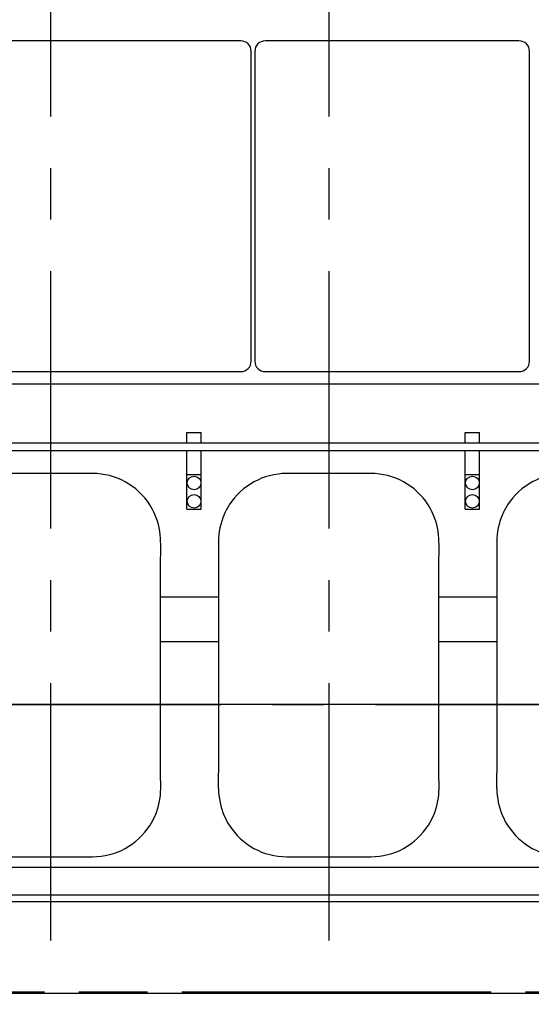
# Model space of a CAD drawing. Header units: millimetres. Extents: x 0 to 1189, y 0 to 841.
# Tile 5 of 95: x 267 to 315, y 151 to 245. Entities that reach past the tile are written whole.
import ezdxf
from ezdxf.enums import TextEntityAlignment as Align

# ---------------------------------------------------------------- set-up
doc = ezdxf.new("R2010")
doc.units = ezdxf.units.MM
doc.header["$LTSCALE"] = 65.395
doc.linetypes.add('CENTER', pattern=[0.6, 0.375, -0.075, 0.075, -0.075])
doc.linetypes.add('PHANTOM', pattern=[0.8, 0.45, -0.05, 0.1, -0.05, 0.1, -0.05])
doc.layers.get('0').update_dxf_attribs({"linetype": 'CONTINUOUS'})
for name, color, linetype in [('1907_210700_40_SIMPLE1_X_ABL569', 7, 'CONTINUOUS'), ('1907_210700_40_SIMPLE1_X_ABL601', 7, 'CONTINUOUS'), ('1907_734000_04_SIMPLE1_C_ABL467', 7, 'CONTINUOUS'), ('1937_111000_09_SIMPLE1_D_ABL469', 7, 'CONTINUOUS'), ('1937_111200_09_SIMPLE1_B_ABL473', 7, 'CONTINUOUS'), ('32007_040000_TLKGS_KS_V_ABL454', 7, 'CONTINUOUS'), ('32007_041000_TLKGS_KS_V_ABL455', 7, 'CONTINUOUS'), ('32067_030000_TLKGS_V_ABL450', 7, 'CONTINUOUS'), ('32067_100000_TLKGS_V_ABL451', 7, 'CONTINUOUS'), ('32067_200000_TLKGS_V_ABL494', 7, 'CONTINUOUS'), ('32067_300000_TLKGS_V_ABL484', 7, 'CONTINUOUS'), ('right_6_VBL448', 7, 'CONTINUOUS')]:
    doc.layers.add(name, color=color, linetype=linetype)
doc.styles.get("Standard").update_dxf_attribs({"font": 'txt', "width": 0.6})
doc.dimstyles.new('DIMSTYLE_1', dxfattribs={"dimtxt": 3.5, "dimasz": 3.5, "dimexe": 1.8, "dimexo": 0, "dimgap": 0.875, "dimtad": 1, "dimlfac": 20, "dimdsep": 46, "dimtxsty": 'STANDARD', "dimblk": '_FILLED', "dimblk1": '_FILLED', "dimblk2": '_FILLED', "dimcen": 0.09, "dimadec": 0, "dimazin": 0, "dimtp": 2, "dimtm": 2, "dimtfac": 1, "dimtofl": 0, "dimtmove": 0, "dimatfit": 3, "dimldrblk": '_FILLED', "dimfxl": 1, "dimtolj": 1, "dimarcsym": 0})

# ---------------------------------------------------------------- blocks, each defined once
blk = doc.blocks.new('_FILLED')
at = {"color": 0, "linetype": 'BYBLOCK'}
blk.add_solid([(0, 0), (-1, 0.167), (-1, -0.167)], dxfattribs=at)
blk = doc.blocks.new('*D6')
at = {"color": 2, "linetype": 'CONTINUOUS'}
for p, q in [((399.2, 163.276), (399.2, 98.574)), ((190, 122.65), (190, 98.574)), ((190, 100.374), (294.6, 100.374)), ((399.2, 100.374), (294.6, 100.374))]:
    blk.add_line(p, q, dxfattribs=at)
at = {"color": 2, "linetype": 'CONTINUOUS', "xscale": 3.5, "yscale": 3.5, "zscale": 3.5, "rotation": 180}
blk.add_blockref('_FILLED', (190, 100.374), dxfattribs=at)
at = {"color": 2, "linetype": 'CONTINUOUS', "xscale": 3.5, "yscale": 3.5, "zscale": 3.5}
blk.add_blockref('_FILLED', (399.2, 100.374), dxfattribs=at)
at = {"color": 2, "linetype": 'CONTINUOUS', "width": 0.636905}
blk.add_text('4184', height=3.5, dxfattribs=at).set_placement((294.6, 101.249), align=Align.CENTER)
blk = doc.blocks.new('*D14')
at = {"color": 2, "linetype": 'CONTINUOUS'}
for p, q in [((206.912, 350.224), (105.6, 350.224)), ((107.4, 350.224), (107.4, 265.099)), ((107.4, 179.974), (107.4, 265.099)), ((391.024, 179.974), (105.6, 179.974))]:
    blk.add_line(p, q, dxfattribs=at)
at = {"color": 2, "linetype": 'CONTINUOUS', "xscale": 3.5, "yscale": 3.5, "zscale": 3.5}
for p, rotation in [((107.4, 350.224), 90), ((107.4, 179.974), 270)]:
    blk.add_blockref('_FILLED', p, dxfattribs=dict(at, rotation=rotation))
at = {"color": 2, "linetype": 'CONTINUOUS', "width": 0.654762}
blk.add_text('3405', height=3.5, rotation=90, dxfattribs=at).set_placement((106.525, 265.099), align=Align.CENTER)
blk = doc.blocks.new('32067_152000_01_SIMPLE1_T1_X_PBL453', base_point=(271.025, 132.585))
at = {"layer": '32067_152000_01_SIMPLE1_T1_X_PBL453', "color": 8, "linetype": 'PHANTOM'}
blk.add_line((229.707, 152.624), (328.793, 152.624), dxfattribs=at)
blk = doc.blocks.new('32067_152000_01_SIMPLE1_X_ABL452', base_point=(271.025, 135.999))
at = {"layer": '32067_152000_01_SIMPLE1_T1_X_PBL453'}
blk.add_blockref('32067_152000_01_SIMPLE1_T1_X_PBL453', (271.025, 132.585), dxfattribs=at)
blk = doc.blocks.new('1937_111000_09_SIMPLE1_T1_D_PBL470', base_point=(257.95, 199.599))
at = {"layer": '1937_111000_09_SIMPLE1_T1_D_PBL470', "color": 7, "linetype": 'CONTINUOUS'}
for p, q in [((354.45, 210.474), (175.35, 210.474)), ((285.506, 190.214), (279.989, 190.214)), ((312.005, 190.214), (306.489, 190.214)), ((279.989, 185.975), (285.506, 185.975)), ((306.489, 185.975), (312.005, 185.975)), ((159.4, 164.474), (358, 164.474)), ((159.4, 161.847), (358, 161.847)), ((159.4, 161.224), (358, 161.224)), ((159.4, 152.474), (358, 152.474))]:
    blk.add_line(p, q, dxfattribs=at)
blk = doc.blocks.new('1937_111000_09_SIMPLE1_D_ABL469', base_point=(257.95, 199.599))
at = {"layer": '1937_111000_09_SIMPLE1_T1_D_PBL470'}
blk.add_blockref('1937_111000_09_SIMPLE1_T1_D_PBL470', (257.95, 199.599), dxfattribs=at)
blk = doc.blocks.new('1937_111200_09_SIMPLE1_T12_B_PBL537', base_point=(269.494, 183.724))
at = {"layer": '1937_111200_09_SIMPLE1_T12_B_PBL537', "color": 7, "linetype": 'CONTINUOUS'}
for p, q in [((273.498, 201.974), (265.488, 201.974)), ((258.998, 195.467), (259.007, 193.985)), ((259.007, 193.985), (259.007, 173.475)), ((279.989, 173.468), (279.989, 193.978)), ((279.998, 171.969), (279.989, 173.468)), ((278.972, 168.469), (278.983, 168.485)), ((265.499, 165.474), (273.498, 165.474))]:
    blk.add_line(p, q, dxfattribs=at)
for centre, radius, start, end in [((265.508, 195.457), 6.517, 90.17319, 147.21732), ((273.498, 195.474), 6.5, 32.69397, 90), ((265.445, 195.498), 6.442, 147.21732, 156.50562), ((273.522, 195.555), 6.436, 22.99226, 32.20556), ((265.498, 195.474), 6.501, 156.50562, 180.06681), ((273.498, 195.474), 6.49, 359.98279, 23.56451), ((267.891, 194.72), 12.121, 356.48901, 3.55703), ((224.46, 172.722), 34.555, 358.77532, 1.24825), ((265.498, 171.974), 6.492, 179.91781, 203.63011), ((273.498, 171.974), 6.499, 336.5214, 359.95369), ((265.472, 171.899), 6.437, 203.11045, 212.14545), ((273.554, 171.941), 6.435, 327.52094, 336.5982), ((265.498, 171.974), 6.5, 212.5834, 270.00309), ((273.498, 171.974), 6.5, 270, 327.37003)]:
    blk.add_arc(centre, radius, start, end, dxfattribs=at)
blk = doc.blocks.new('1937_111200_09_SIMPLE1_T12_B_PBL538', base_point=(295.994, 183.724))
at = {"layer": '1937_111200_09_SIMPLE1_T12_B_PBL538', "color": 7, "linetype": 'CONTINUOUS'}
for p, q in [((299.998, 201.974), (291.988, 201.974)), ((285.497, 195.467), (285.506, 193.985)), ((285.506, 193.985), (285.506, 173.475)), ((306.489, 173.468), (306.489, 193.978)), ((306.497, 171.969), (306.489, 173.468)), ((305.472, 168.469), (305.482, 168.485)), ((291.998, 165.474), (299.998, 165.474))]:
    blk.add_line(p, q, dxfattribs=at)
for centre, radius, start, end in [((292.007, 195.457), 6.517, 90.17319, 147.21732), ((299.998, 195.474), 6.5, 32.69397, 90), ((291.944, 195.498), 6.442, 147.21732, 156.50562), ((300.022, 195.555), 6.436, 22.99226, 32.20556), ((291.998, 195.474), 6.501, 156.50562, 180.06681), ((299.998, 195.474), 6.49, 359.98279, 23.56451), ((294.391, 194.72), 12.121, 356.48901, 3.55703), ((250.96, 172.722), 34.555, 358.77532, 1.24825), ((291.998, 171.974), 6.492, 179.91781, 203.63011), ((299.998, 171.974), 6.499, 336.5214, 359.95369), ((291.971, 171.899), 6.437, 203.11045, 212.14545), ((300.054, 171.941), 6.435, 327.52094, 336.5982), ((291.998, 171.974), 6.5, 212.5834, 270.00309), ((299.998, 171.974), 6.5, 270, 327.37003)]:
    blk.add_arc(centre, radius, start, end, dxfattribs=at)
blk = doc.blocks.new('1937_111200_09_SIMPLE1_T12_B_PBL539', base_point=(322.493, 183.724))
at = {"layer": '1937_111200_09_SIMPLE1_T12_B_PBL539', "color": 7, "linetype": 'CONTINUOUS'}
for p, q in [((326.497, 201.974), (318.487, 201.974)), ((311.997, 195.467), (312.005, 193.985)), ((312.005, 193.985), (312.005, 173.475)), ((332.988, 173.468), (332.988, 193.978)), ((332.997, 171.969), (332.988, 173.468)), ((331.971, 168.469), (331.981, 168.485)), ((318.498, 165.474), (326.497, 165.474))]:
    blk.add_line(p, q, dxfattribs=at)
for centre, radius, start, end in [((318.507, 195.457), 6.517, 90.17319, 147.21732), ((326.497, 195.474), 6.5, 32.69397, 90), ((318.444, 195.498), 6.442, 147.21732, 156.50562), ((326.521, 195.555), 6.436, 22.99226, 32.20556), ((318.497, 195.474), 6.501, 156.50562, 180.06681), ((326.497, 195.474), 6.49, 359.98279, 23.56451), ((320.89, 194.72), 12.121, 356.48901, 3.55703), ((277.459, 172.722), 34.555, 358.77532, 1.24825), ((318.497, 171.974), 6.492, 179.91781, 203.63011), ((326.497, 171.974), 6.499, 336.5214, 359.95369), ((318.471, 171.899), 6.437, 203.11045, 212.14545), ((326.553, 171.941), 6.435, 327.52094, 336.5982), ((318.497, 171.974), 6.5, 212.5834, 270.00309), ((326.497, 171.974), 6.5, 270, 327.37003)]:
    blk.add_arc(centre, radius, start, end, dxfattribs=at)
blk = doc.blocks.new('1937_111200_09_SIMPLE1_T7_B_PBL568', base_point=(275.538, 227.424))
at = {"layer": '1937_111200_09_SIMPLE1_T7_B_PBL568', "color": 7, "linetype": 'CONTINUOUS'}
for p, q in [((287.613, 243.174), (263.463, 243.174)), ((262.463, 242.174), (262.463, 212.674)), ((288.613, 212.674), (288.613, 242.174)), ((263.463, 211.674), (287.613, 211.674))]:
    blk.add_line(p, q, dxfattribs=at)
for centre, start, end in [((263.463, 242.174), 90, 180), ((287.613, 242.174), 0, 90), ((263.463, 212.674), 180, 270), ((287.613, 212.674), 270, 360)]:
    blk.add_arc(centre, 1, start, end, dxfattribs=at)
blk = doc.blocks.new('1937_111200_09_SIMPLE1_T7_B_PBL593', base_point=(302.034, 227.424))
at = {"layer": '1937_111200_09_SIMPLE1_T7_B_PBL593', "color": 7, "linetype": 'CONTINUOUS'}
for p, q in [((314.109, 243.174), (289.959, 243.174)), ((288.959, 242.174), (288.959, 212.674)), ((315.109, 212.674), (315.109, 242.174)), ((289.959, 211.674), (314.109, 211.674))]:
    blk.add_line(p, q, dxfattribs=at)
for centre, start, end in [((289.959, 242.174), 90, 180), ((314.109, 242.174), 0, 90), ((289.959, 212.674), 180, 270), ((314.109, 212.674), 270, 360)]:
    blk.add_arc(centre, 1, start, end, dxfattribs=at)
blk = doc.blocks.new('1937_111200_09_SIMPLE1_B_ABL473', base_point=(257.45, 204.912))
at = {"layer": '1937_111200_09_SIMPLE1_T12_B_PBL537'}
blk.add_blockref('1937_111200_09_SIMPLE1_T12_B_PBL537', (269.494, 183.724), dxfattribs=at)
at = {"layer": '1937_111200_09_SIMPLE1_T12_B_PBL538'}
blk.add_blockref('1937_111200_09_SIMPLE1_T12_B_PBL538', (295.994, 183.724), dxfattribs=at)
at = {"layer": '1937_111200_09_SIMPLE1_T12_B_PBL539'}
blk.add_blockref('1937_111200_09_SIMPLE1_T12_B_PBL539', (322.493, 183.724), dxfattribs=at)
at = {"layer": '1937_111200_09_SIMPLE1_T7_B_PBL568'}
blk.add_blockref('1937_111200_09_SIMPLE1_T7_B_PBL568', (275.538, 227.424), dxfattribs=at)
at = {"layer": '1937_111200_09_SIMPLE1_T7_B_PBL593'}
blk.add_blockref('1937_111200_09_SIMPLE1_T7_B_PBL593', (302.034, 227.424), dxfattribs=at)
blk = doc.blocks.new('32067_100000_TLKGS_V_ABL451', base_point=(271.025, 196.624))
at = {"layer": '1937_111000_09_SIMPLE1_D_ABL469'}
blk.add_blockref('1937_111000_09_SIMPLE1_D_ABL469', (257.95, 199.599), dxfattribs=at)
at = {"layer": '1937_111200_09_SIMPLE1_B_ABL473'}
blk.add_blockref('1937_111200_09_SIMPLE1_B_ABL473', (257.45, 204.912), dxfattribs=at)
at = {"layer": '32067_152000_01_SIMPLE1_X_ABL452'}
blk.add_blockref('32067_152000_01_SIMPLE1_X_ABL452', (271.025, 135.999), dxfattribs=at)
blk = doc.blocks.new('32067_390200_01_SIMPLE1_T1_X_PBL504', base_point=(262.363, 202.224))
at = {"layer": '32067_390200_01_SIMPLE1_T1_X_PBL504', "color": 7, "linetype": 'CONTINUOUS'}
for p, q in [((282.5, 205.874), (283.85, 205.874)), ((282.5, 204.874), (282.5, 205.874)), ((283.85, 204.874), (283.85, 205.874)), ((309, 205.874), (310.35, 205.874)), ((309, 204.874), (309, 205.874)), ((310.35, 204.874), (310.35, 205.874)), ((336.85, 204.874), (187.875, 204.874)), ((335.5, 204.124), (187.875, 204.124)), ((282.5, 198.574), (282.5, 204.124)), ((283.85, 198.574), (283.85, 204.124)), ((309, 198.574), (309, 204.124)), ((310.35, 198.574), (310.35, 204.124)), ((282.5, 201.884), (283.85, 201.884)), ((309, 201.884), (310.35, 201.884)), ((282.5, 198.574), (283.85, 198.574)), ((309, 198.574), (310.35, 198.574))]:
    blk.add_line(p, q, dxfattribs=at)
for centre in [(283.175, 201.074), (309.675, 201.074), (283.175, 199.324), (309.675, 199.324)]:
    blk.add_circle(centre, 0.65, dxfattribs=at)
blk = doc.blocks.new('32067_390200_01_SIMPLE1_X_ABL503', base_point=(262.363, 202.224))
at = {"layer": '32067_390200_01_SIMPLE1_T1_X_PBL504'}
blk.add_blockref('32067_390200_01_SIMPLE1_T1_X_PBL504', (262.363, 202.224), dxfattribs=at)
blk = doc.blocks.new('32067_300000_TLKGS_V_ABL484', base_point=(254.3, 226.562))
at = {"layer": '32067_390200_01_SIMPLE1_X_ABL503'}
blk.add_blockref('32067_390200_01_SIMPLE1_X_ABL503', (262.363, 202.224), dxfattribs=at)
blk = doc.blocks.new('1907_210700_40_SIMPLE1_T2_X_PBL570', base_point=(269.5, 227.523))
at = {"layer": '1907_210700_40_SIMPLE1_T2_X_PBL570', "color": 2, "linetype": 'CENTER'}
blk.add_line((269.5, 299.723), (269.5, 155.323), dxfattribs=at)
blk = doc.blocks.new('1907_210700_40_SIMPLE1_X_ABL569', base_point=(269.5, 227.523))
at = {"layer": '1907_210700_40_SIMPLE1_T2_X_PBL570'}
blk.add_blockref('1907_210700_40_SIMPLE1_T2_X_PBL570', (269.5, 227.523), dxfattribs=at)
blk = doc.blocks.new('1907_210700_40_SIMPLE1_T2_X_PBL602', base_point=(296, 227.651))
at = {"layer": '1907_210700_40_SIMPLE1_T2_X_PBL602', "color": 2, "linetype": 'CENTER'}
blk.add_line((296, 299.723), (296, 155.578), dxfattribs=at)
blk = doc.blocks.new('1907_210700_40_SIMPLE1_X_ABL601', base_point=(296, 227.651))
at = {"layer": '1907_210700_40_SIMPLE1_T2_X_PBL602'}
blk.add_blockref('1907_210700_40_SIMPLE1_T2_X_PBL602', (296, 227.651), dxfattribs=at)
blk = doc.blocks.new('32067_200000_TLKGS_V_ABL494', base_point=(256.25, 238.829))
at = {"layer": '1907_210700_40_SIMPLE1_X_ABL569'}
blk.add_blockref('1907_210700_40_SIMPLE1_X_ABL569', (269.5, 227.523), dxfattribs=at)
at = {"layer": '1907_210700_40_SIMPLE1_X_ABL601'}
blk.add_blockref('1907_210700_40_SIMPLE1_X_ABL601', (296, 227.651), dxfattribs=at)
blk = doc.blocks.new('32067_030000_TLKGS_V_ABL450', base_point=(291.587, 232.691))
at = {"layer": '32067_100000_TLKGS_V_ABL451'}
blk.add_blockref('32067_100000_TLKGS_V_ABL451', (271.025, 196.624), dxfattribs=at)
at = {"layer": '32067_200000_TLKGS_V_ABL494'}
blk.add_blockref('32067_200000_TLKGS_V_ABL494', (256.25, 238.829), dxfattribs=at)
at = {"layer": '32067_300000_TLKGS_V_ABL484'}
blk.add_blockref('32067_300000_TLKGS_V_ABL484', (254.3, 226.562), dxfattribs=at)
blk = doc.blocks.new('1907_734000_04_SIMPLE1_T1_C_PBL468', base_point=(266.478, 175.399))
at = {"layer": '1907_734000_04_SIMPLE1_T1_C_PBL468', "color": 2, "linetype": 'CENTER'}
blk.add_line((143.493, 179.974), (389.463, 179.974), dxfattribs=at)
blk = doc.blocks.new('1907_734000_04_SIMPLE1_C_ABL467', base_point=(266.478, 175.399))
at = {"layer": '1907_734000_04_SIMPLE1_T1_C_PBL468'}
blk.add_blockref('1907_734000_04_SIMPLE1_T1_C_PBL468', (266.478, 175.399), dxfattribs=at)
blk = doc.blocks.new('32007_041000_TLKGS_KS_V_ABL455', base_point=(266.478, 189.471))
at = {"layer": '1907_734000_04_SIMPLE1_C_ABL467'}
blk.add_blockref('1907_734000_04_SIMPLE1_C_ABL467', (266.478, 175.399), dxfattribs=at)
blk = doc.blocks.new('32007_040000_TLKGS_KS_V_ABL454', base_point=(266.478, 189.471))
at = {"layer": '32007_041000_TLKGS_KS_V_ABL455'}
blk.add_blockref('32007_041000_TLKGS_KS_V_ABL455', (266.478, 189.471), dxfattribs=at)
blk = doc.blocks.new('32067_000000_TLKGS_MARKETING_ABL449', base_point=(286.534, 232.691))
at = {"layer": '32007_040000_TLKGS_KS_V_ABL454'}
blk.add_blockref('32007_040000_TLKGS_KS_V_ABL454', (266.478, 189.471), dxfattribs=at)
at = {"layer": '32067_030000_TLKGS_V_ABL450'}
blk.add_blockref('32067_030000_TLKGS_V_ABL450', (291.587, 232.691), dxfattribs=at)
blk = doc.blocks.new('RIGHT_6_VBL448', base_point=(289.04, 232.691))
at = {"layer": '32067_000000_TLKGS_MARKETING_ABL449'}
blk.add_blockref('32067_000000_TLKGS_MARKETING_ABL449', (286.534, 232.691), dxfattribs=at)

msp = doc.modelspace()

# ---------------------------------------------------------------- block references
at = {"layer": 'right_6_VBL448'}
msp.add_blockref('RIGHT_6_VBL448', (289.04045, 232.69128), dxfattribs=at)

# ---------------------------------------------------------------- dimensions: what is measured, and where the dimension line sits
at = {"color": 2, "linetype": 'CONTINUOUS'}
dim = msp.add_linear_dim(base=(107.4, 179.97427), p1=(206.91239, 350.22427), p2=(391.02421, 179.97427), angle=270, dimstyle='DIMSTYLE_1', dxfattribs=at)
dim.commit()
dim.dimension.update_dxf_attribs({"geometry": '*D14', "text_midpoint": (107.4, 264.76593), "dimtype": 160})
dim = msp.add_linear_dim(base=(399.19998, 100.37427), p1=(190, 122.65), p2=(399.19998, 163.27609), dimstyle='DIMSTYLE_1', dxfattribs=at)
dim.commit()
dim.dimension.update_dxf_attribs({"geometry": '*D6', "text_midpoint": (294.26665, 100.37427), "dimtype": 160})

doc.saveas('drawing.dxf')
